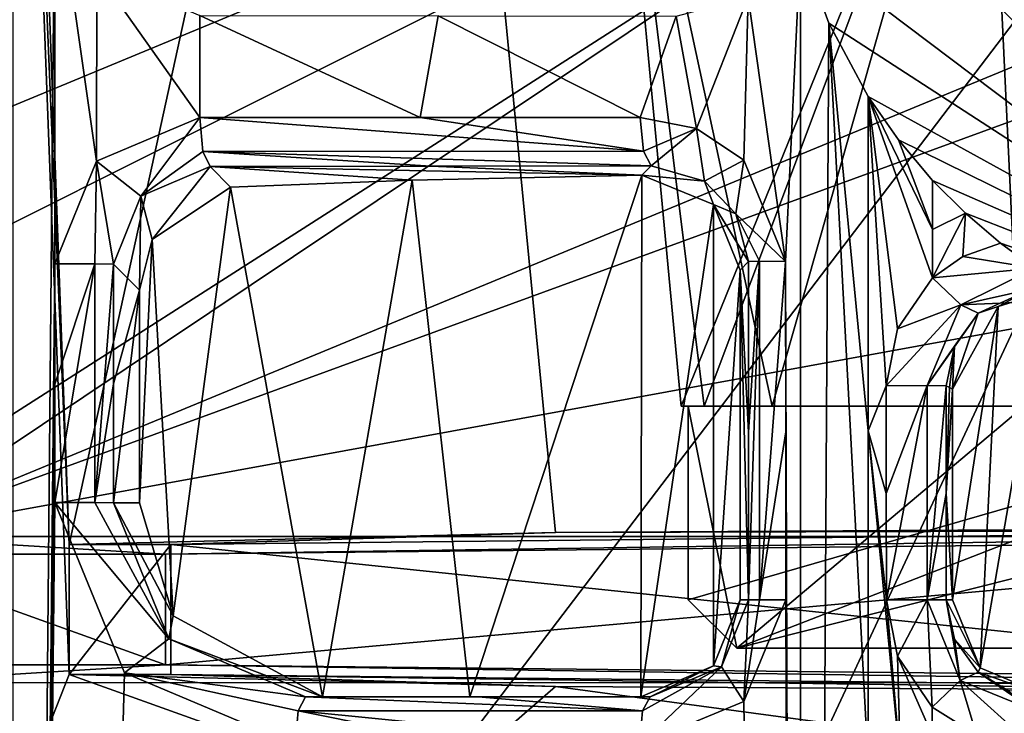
# Model space of a CAD drawing. Extents: x -65 to 446, y -88 to 1318.
# Tile 98 of 229: x 36 to 46, y -34 to -27. Entities that reach past the tile are written whole.
import ezdxf

# ---------------------------------------------------------------- set-up
doc = ezdxf.new("R2010")
doc.units = 0
doc.header["$LTSCALE"] = 65.185185
for name, color, linetype in [('1012', 7, 'CONTINUOUS'), ('1043', 7, 'CONTINUOUS'), ('1054', 7, 'CONTINUOUS'), ('1072', 7, 'CONTINUOUS'), ('1074', 7, 'CONTINUOUS'), ('1085', 7, 'CONTINUOUS'), ('1087', 7, 'CONTINUOUS'), ('1093', 7, 'CONTINUOUS'), ('1094', 7, 'CONTINUOUS'), ('1107', 7, 'CONTINUOUS'), ('1116', 7, 'CONTINUOUS'), ('1127', 7, 'CONTINUOUS'), ('1135', 7, 'CONTINUOUS'), ('1151', 7, 'CONTINUOUS'), ('1156', 7, 'CONTINUOUS'), ('1157', 7, 'CONTINUOUS'), ('1166', 7, 'CONTINUOUS'), ('1173', 7, 'CONTINUOUS'), ('1194', 7, 'CONTINUOUS'), ('1196', 7, 'CONTINUOUS'), ('1200', 7, 'CONTINUOUS'), ('1221', 7, 'CONTINUOUS'), ('1284', 7, 'CONTINUOUS'), ('1297', 7, 'CONTINUOUS'), ('1311', 7, 'CONTINUOUS'), ('1340', 7, 'CONTINUOUS'), ('1392', 7, 'CONTINUOUS'), ('1495', 7, 'CONTINUOUS'), ('1504', 7, 'CONTINUOUS'), ('1505', 7, 'CONTINUOUS'), ('1516', 7, 'CONTINUOUS'), ('1561', 7, 'CONTINUOUS'), ('1562', 7, 'CONTINUOUS'), ('1563', 7, 'CONTINUOUS'), ('1564', 7, 'CONTINUOUS'), ('1567', 7, 'CONTINUOUS'), ('771', 7, 'CONTINUOUS'), ('783', 7, 'CONTINUOUS'), ('792', 7, 'CONTINUOUS'), ('807', 7, 'CONTINUOUS'), ('839', 7, 'CONTINUOUS'), ('842', 7, 'CONTINUOUS'), ('843', 7, 'CONTINUOUS'), ('869', 7, 'CONTINUOUS'), ('888', 7, 'CONTINUOUS'), ('894', 7, 'CONTINUOUS'), ('903', 7, 'CONTINUOUS'), ('922', 7, 'CONTINUOUS'), ('939', 7, 'CONTINUOUS'), ('942', 7, 'CONTINUOUS'), ('972', 7, 'CONTINUOUS'), ('976', 7, 'CONTINUOUS'), ('982', 7, 'CONTINUOUS')]:
    doc.layers.add(name, color=color, linetype=linetype)

msp = doc.modelspace()

# ---------------------------------------------------------------- linework, layer by layer
at = {"layer": '1012', "color": 7, "linetype": 'CONTINUOUS'}
for points in [[(43.696, -31.269, -14.54), (43.607, -29.597, -12.004), (43.695, -29.509, -14.537), (43.696, -31.269, -14.54)], [(43.696, -33, -14.544), (43.607, -33, -12.004), (43.607, -29.597, -12.004), (43.696, -33, -14.544)], [(43.696, -33, -14.544), (43.607, -29.597, -12.004), (43.696, -31.269, -14.54), (43.696, -33, -14.544)]]:
    msp.add_3dface(points, dxfattribs=at)
at = {"layer": '1043', "color": 7, "linetype": 'CONTINUOUS'}
for points in [[(45.233, -33.581, -15.291), (45.117, -33, -15.264), (45.537, -33, -15.177), (45.233, -33.581, -15.291)], [(45.59, -34.106, -15.38), (45.233, -33.581, -15.291), (45.537, -33, -15.177), (45.59, -34.106, -15.38)], [(45.59, -34.106, -15.38), (45.537, -33, -15.177), (45.878, -33.831, -15.283), (45.59, -34.106, -15.38)], [(45.537, -33, -15.177), (45.735, -33, -14.795), (45.878, -33.831, -15.283), (45.537, -33, -15.177)], [(45.735, -33, -14.795), (45.82, -33.406, -14.826), (45.878, -33.831, -15.283), (45.735, -33, -14.795)], [(45.82, -33.406, -14.826), (46.065, -33.746, -14.912), (45.878, -33.831, -15.283), (45.82, -33.406, -14.826)]]:
    msp.add_3dface(points, dxfattribs=at)
at = {"layer": '1054', "color": 7, "linetype": 'CONTINUOUS'}
for points in [[(37.258, -33.754, -13.465), (36.54, -31.995, -13.294), (37.715, -33.404, -12.988), (37.258, -33.754, -13.465)], [(37.715, -33.404, -12.988), (36.54, -31.995, -13.294), (36.954, -31.997, -13.198), (37.715, -33.404, -12.988)], [(37.145, -32, -12.823), (37.715, -33.404, -12.988), (36.954, -31.997, -13.198), (37.145, -32, -12.823)], [(39.127, -34, -13.366), (37.258, -33.754, -13.465), (37.715, -33.404, -12.988), (39.127, -34, -13.366)], [(39.019, -34.496, -13.855), (37.258, -33.754, -13.465), (39.051, -34.145, -13.71), (39.019, -34.496, -13.855)], [(37.258, -33.754, -13.465), (39.127, -34, -13.366), (39.051, -34.145, -13.71), (37.258, -33.754, -13.465)]]:
    msp.add_3dface(points, dxfattribs=at)
at = {"layer": '1072', "color": 7, "linetype": 'CONTINUOUS'}
for points in [[(45.735, -31.903, -14.794), (45.735, -30.792, -14.794), (45.768, -30.809, -13.858), (45.735, -31.903, -14.794)], [(45.735, -31.903, -14.794), (45.768, -30.809, -13.858), (45.8, -30.825, -12.935), (45.735, -31.903, -14.794)], [(45.735, -31.903, -14.794), (45.8, -30.825, -12.935), (45.8, -33, -12.935), (45.735, -31.903, -14.794)], [(45.735, -33, -14.795), (45.735, -31.903, -14.794), (45.8, -33, -12.935), (45.735, -33, -14.795)]]:
    msp.add_3dface(points, dxfattribs=at)
at = {"layer": '1074', "color": 7, "linetype": 'CONTINUOUS'}
for points in [[(46.065, -33.746, -14.912), (46.648, -34.146, -15.495), (45.878, -33.831, -15.283), (46.065, -33.746, -14.912)], [(46.065, -33.746, -14.912), (46.371, -33.934, -15.031), (46.648, -34.146, -15.495), (46.065, -33.746, -14.912)], [(46.045, -34.392, -15.504), (45.59, -34.106, -15.38), (45.878, -33.831, -15.283), (46.045, -34.392, -15.504)], [(46.617, -34.5, -15.638), (46.045, -34.392, -15.504), (45.878, -33.831, -15.283), (46.617, -34.5, -15.638)], [(46.648, -34.146, -15.495), (46.617, -34.5, -15.638), (45.878, -33.831, -15.283), (46.648, -34.146, -15.495)]]:
    msp.add_3dface(points, dxfattribs=at)
at = {"layer": '1085', "color": 7, "linetype": 'CONTINUOUS'}
for points in [[(36.1, -16.5), (36.108, -18.533, 0.485), (36.688, -32.43, 4), (36.1, -16.5)], [(40.171, -16.5, 9.829), (36.1, -16.5), (36.688, -32.43, 4), (40.171, -16.5, 9.829)], [(41.704, -32.305, 11.153), (40.171, -16.5, 9.829), (36.688, -32.43, 4), (41.704, -32.305, 11.153)], [(50, -16.5, 13.9), (40.171, -16.5, 9.829), (50, -32.257, 13.9), (50, -16.5, 13.9)], [(50, -32.257, 13.9), (40.171, -16.5, 9.829), (41.704, -32.305, 11.153), (50, -32.257, 13.9)], [(36.108, -18.533, 0.485), (36.108, -35.247, 0.485), (36.688, -33.77, 4), (36.108, -18.533, 0.485)], [(36.688, -32.43, 4), (36.108, -18.533, 0.485), (36.688, -33.77, 4), (36.688, -32.43, 4)], [(36.108, -35.247, 0.485), (40.343, -35.081, 9.998), (36.688, -33.77, 4), (36.108, -35.247, 0.485)], [(36.688, -33.77, 4), (40.343, -35.081, 9.998), (41.705, -33.895, 11.153), (36.688, -33.77, 4)], [(40.343, -35.081, 9.998), (50, -35.013, 13.9), (41.705, -33.895, 11.153), (40.343, -35.081, 9.998)], [(41.705, -33.895, 11.153), (50, -35.013, 13.9), (50, -33.943, 13.9), (41.705, -33.895, 11.153)]]:
    msp.add_3dface(points, dxfattribs=at)
at = {"layer": '1087', "color": 7, "linetype": 'CONTINUOUS'}
for points in [[(43.334, -33.681, -11.854), (43.607, -33, -12.004), (43.416, -33.69, -14.441), (43.334, -33.681, -11.854)], [(43.416, -33.69, -14.441), (43.607, -33, -12.004), (43.696, -33, -14.544), (43.416, -33.69, -14.441)], [(42.682, -34, -14.172), (42.585, -34, -11.401), (43.334, -33.681, -11.854), (42.682, -34, -14.172)], [(42.682, -34, -14.172), (43.334, -33.681, -11.854), (43.416, -33.69, -14.441), (42.682, -34, -14.172)]]:
    msp.add_3dface(points, dxfattribs=at)
at = {"layer": '1093', "color": 7, "linetype": 'CONTINUOUS'}
for points in [[(44.23, -26.246, -15.037), (44, -24.6, -17), (50, -30.6, -17), (44.23, -26.246, -15.037)], [(44.523, -27.05, -15.111), (44.23, -26.246, -15.037), (50, -30.6, -17), (44.523, -27.05, -15.111)], [(44.929, -27.807, -15.213), (44.523, -27.05, -15.111), (50, -30.6, -17), (44.929, -27.807, -15.213)], [(44.929, -27.807, -15.213), (50, -30.6, -17), (45.241, -28.254, -15.291), (44.929, -27.807, -15.213)], [(45.241, -28.254, -15.291), (50, -30.6, -17), (45.594, -28.673, -15.381), (45.241, -28.254, -15.291)], [(45.594, -28.673, -15.381), (50, -30.6, -17), (45.932, -29.01, -15.474), (45.594, -28.673, -15.381)], [(45.932, -29.01, -15.474), (50, -30.6, -17), (46.295, -29.32, -15.565), (45.932, -29.01, -15.474)], [(46.295, -29.32, -15.565), (50, -30.6, -17), (46.647, -29.576, -15.549), (46.295, -29.32, -15.565)]]:
    msp.add_3dface(points, dxfattribs=at)
at = {"layer": '1094', "color": 7, "linetype": 'CONTINUOUS'}
for points in [[(37.146, -29.537, -12.798), (37.413, -29.806, -5.15), (37.145, -30.772, -12.81), (37.146, -29.537, -12.798)], [(37.145, -32, -12.823), (37.413, -29.806, -5.15), (37.413, -32, -5.15), (37.145, -32, -12.823)], [(37.413, -29.806, -5.15), (37.145, -32, -12.823), (37.145, -30.772, -12.81), (37.413, -29.806, -5.15)]]:
    msp.add_3dface(points, dxfattribs=at)
at = {"layer": '1107', "color": 7, "linetype": 'CONTINUOUS'}
for points in [[(36.54, -29.532, -13.27), (36.953, -29.532, -13.175), (36.54, -30.774, -13.282), (36.54, -29.532, -13.27)], [(36.54, -31.995, -13.294), (36.54, -30.774, -13.282), (36.953, -29.532, -13.175), (36.54, -31.995, -13.294)], [(36.54, -31.995, -13.294), (36.953, -29.532, -13.175), (36.954, -31.997, -13.198), (36.54, -31.995, -13.294)], [(36.953, -29.532, -13.175), (37.146, -29.537, -12.798), (36.954, -31.997, -13.198), (36.953, -29.532, -13.175)], [(37.146, -29.537, -12.798), (37.145, -30.772, -12.81), (36.954, -31.997, -13.198), (37.146, -29.537, -12.798)], [(37.145, -32, -12.823), (36.954, -31.997, -13.198), (37.145, -30.772, -12.81), (37.145, -32, -12.823)]]:
    msp.add_3dface(points, dxfattribs=at)
at = {"layer": '1116', "color": 7, "linetype": 'CONTINUOUS'}
for points in [[(45.735, -33, -14.795), (45.8, -33, -12.935), (46.084, -33.702, -13.024), (45.735, -33, -14.795)], [(45.735, -33, -14.795), (46.084, -33.702, -13.024), (45.82, -33.406, -14.826), (45.735, -33, -14.795)], [(45.82, -33.406, -14.826), (46.084, -33.702, -13.024), (46.065, -33.746, -14.912), (45.82, -33.406, -14.826)], [(46.084, -33.702, -13.024), (46.791, -34, -13.216), (46.065, -33.746, -14.912), (46.084, -33.702, -13.024)], [(46.065, -33.746, -14.912), (46.791, -34, -13.216), (46.371, -33.934, -15.031), (46.065, -33.746, -14.912)]]:
    msp.add_3dface(points, dxfattribs=at)
at = {"layer": '1127', "color": 7, "linetype": 'CONTINUOUS'}
for points in [[(39.127, -34, -13.366), (42.602, -34.146, -14.516), (39.051, -34.145, -13.71), (39.127, -34, -13.366)], [(39.127, -34, -13.366), (40.906, -34, -13.764), (42.602, -34.146, -14.516), (39.127, -34, -13.366)], [(40.906, -34, -13.764), (42.682, -34, -14.172), (42.602, -34.146, -14.516), (40.906, -34, -13.764)], [(40.796, -34.497, -14.252), (39.019, -34.496, -13.855), (39.051, -34.145, -13.71), (40.796, -34.497, -14.252)], [(42.569, -34.498, -14.66), (40.796, -34.497, -14.252), (39.051, -34.145, -13.71), (42.569, -34.498, -14.66)], [(42.602, -34.146, -14.516), (42.569, -34.498, -14.66), (39.051, -34.145, -13.71), (42.602, -34.146, -14.516)]]:
    msp.add_3dface(points, dxfattribs=at)
at = {"layer": '1135', "color": 7, "linetype": 'CONTINUOUS'}
for points in [[(46.295, -29.32, -15.565), (46.647, -29.576, -15.549), (45.906, -29.457, -15.467), (46.295, -29.32, -15.565)], [(46.647, -29.576, -15.549), (45.594, -29.678, -15.381), (45.906, -29.457, -15.467), (46.647, -29.576, -15.549)], [(45.594, -29.678, -15.381), (46.647, -29.576, -15.549), (45.885, -29.956, -15.281), (45.594, -29.678, -15.381)], [(46.647, -29.576, -15.549), (47.187, -29.9, -15.284), (45.885, -29.956, -15.281), (46.647, -29.576, -15.549)], [(45.885, -29.956, -15.281), (47.187, -29.9, -15.284), (46.605, -29.793, -15.119), (45.885, -29.956, -15.281)], [(46.065, -30.043, -14.918), (45.885, -29.956, -15.281), (46.605, -29.793, -15.119), (46.065, -30.043, -14.918)]]:
    msp.add_3dface(points, dxfattribs=at)
at = {"layer": '1151', "color": 7, "linetype": 'CONTINUOUS'}
msp.add_3dface([(50, -29.6, -18), (45, -24.6, -18), (48.55, -25.977, -18), (50, -29.6, -18)], dxfattribs=at)
at = {"layer": '1156', "color": 7, "linetype": 'CONTINUOUS'}
for points in [[(50, -30.307, -17.707), (44.293, -24.6, -17.707), (50, -29.6, -18), (50, -30.307, -17.707)], [(44.293, -24.6, -17.707), (44.617, -24.6, -17.924), (50, -29.6, -18), (44.293, -24.6, -17.707)], [(44.617, -24.6, -17.924), (45, -24.6, -18), (50, -29.6, -18), (44.617, -24.6, -17.924)]]:
    msp.add_3dface(points, dxfattribs=at)
at = {"layer": '1157', "color": 7, "linetype": 'CONTINUOUS'}
for points in [[(50, -30.6, -17), (44, -24.6, -17), (50, -30.307, -17.707), (50, -30.6, -17)], [(50, -30.307, -17.707), (44, -24.6, -17), (44.076, -24.6, -17.383), (50, -30.307, -17.707)], [(44.293, -24.6, -17.707), (50, -30.307, -17.707), (44.076, -24.6, -17.383), (44.293, -24.6, -17.707)]]:
    msp.add_3dface(points, dxfattribs=at)
at = {"layer": '1166', "color": 7, "linetype": 'CONTINUOUS'}
for points in [[(36.688, -33.77, 4), (41.705, -33.895, 11.153), (37.736, -33.77, 4), (36.688, -33.77, 4)], [(41.705, -33.895, 11.153), (50, -33.943, 13.9), (37.736, -33.77, 4), (41.705, -33.895, 11.153)], [(37.736, -33.77, 4), (50, -33.943, 13.9), (52.026, -33.922, 12.74), (37.736, -33.77, 4)]]:
    msp.add_3dface(points, dxfattribs=at)
at = {"layer": '1173', "color": 7, "linetype": 'CONTINUOUS'}
for points in [[(45.23, -30.205, -15.288), (45.594, -29.678, -15.381), (45.885, -29.956, -15.281), (45.23, -30.205, -15.288)], [(45.116, -30.791, -15.262), (45.23, -30.205, -15.288), (45.885, -29.956, -15.281), (45.116, -30.791, -15.262)], [(45.536, -30.789, -15.176), (45.116, -30.791, -15.262), (45.885, -29.956, -15.281), (45.536, -30.789, -15.176)], [(46.065, -30.043, -14.918), (45.536, -30.789, -15.176), (45.885, -29.956, -15.281), (46.065, -30.043, -14.918)], [(45.536, -30.789, -15.176), (46.065, -30.043, -14.918), (45.821, -30.383, -14.824), (45.536, -30.789, -15.176)], [(45.735, -30.792, -14.794), (45.536, -30.789, -15.176), (45.821, -30.383, -14.824), (45.735, -30.792, -14.794)]]:
    msp.add_3dface(points, dxfattribs=at)
at = {"layer": '1194', "color": 7, "linetype": 'CONTINUOUS'}
for points in [[(46.27, -29.972, -13.078), (46.755, -29.822, -13.207), (46.084, -33.702, -13.024), (46.27, -29.972, -13.078)], [(46.755, -29.822, -13.207), (46.791, -34, -13.216), (46.084, -33.702, -13.024), (46.755, -29.822, -13.207)], [(45.8, -30.825, -12.935), (46.27, -29.972, -13.078), (45.8, -33, -12.935), (45.8, -30.825, -12.935)], [(45.8, -33, -12.935), (46.27, -29.972, -13.078), (46.084, -33.702, -13.024), (45.8, -33, -12.935)]]:
    msp.add_3dface(points, dxfattribs=at)
at = {"layer": '1196', "color": 7, "linetype": 'CONTINUOUS'}
for points in [[(37.427, -28.835, -12.902), (38.141, -28.527, -13.115), (37.544, -29.282, -5.459), (37.427, -28.835, -12.902)], [(37.544, -29.282, -5.459), (38.141, -28.527, -13.115), (38.353, -28.741, -7.023), (37.544, -29.282, -5.459)], [(37.146, -29.537, -12.798), (37.427, -28.835, -12.902), (37.413, -29.806, -5.15), (37.146, -29.537, -12.798)], [(37.413, -29.806, -5.15), (37.427, -28.835, -12.902), (37.544, -29.282, -5.459), (37.413, -29.806, -5.15)]]:
    msp.add_3dface(points, dxfattribs=at)
at = {"layer": '1200', "color": 7, "linetype": 'CONTINUOUS'}
for points in [[(37.736, -32.43, 4), (52.026, -33.922, 12.74), (52.027, -32.278, 12.74), (37.736, -32.43, 4)], [(37.736, -33.77, 4), (52.026, -33.922, 12.74), (37.736, -32.43, 4), (37.736, -33.77, 4)]]:
    msp.add_3dface(points, dxfattribs=at)
at = {"layer": '1221', "color": 7, "linetype": 'CONTINUOUS'}
for points in [[(36.97, -28.474, -13.353), (38.035, -28.022, -13.585), (37.427, -28.835, -12.902), (36.97, -28.474, -13.353)], [(38.035, -28.022, -13.585), (38.066, -28.372, -13.45), (37.427, -28.835, -12.902), (38.035, -28.022, -13.585)], [(38.066, -28.372, -13.45), (38.141, -28.527, -13.115), (37.427, -28.835, -12.902), (38.066, -28.372, -13.45)], [(36.54, -29.532, -13.27), (36.97, -28.474, -13.353), (36.953, -29.532, -13.175), (36.54, -29.532, -13.27)], [(36.953, -29.532, -13.175), (36.97, -28.474, -13.353), (37.146, -29.537, -12.798), (36.953, -29.532, -13.175)], [(37.146, -29.537, -12.798), (36.97, -28.474, -13.353), (37.427, -28.835, -12.902), (37.146, -29.537, -12.798)]]:
    msp.add_3dface(points, dxfattribs=at)
at = {"layer": '1284', "color": 7, "linetype": 'CONTINUOUS'}
for points in [[(34.5, -33.67, 4), (37.683, -33.67, 4), (34.688, -33.858, 14.755), (34.5, -33.67, 4)], [(34.688, -33.858, 14.755), (37.683, -33.67, 4), (50.301, -33.858, 14.755), (34.688, -33.858, 14.755)], [(50.301, -33.858, 14.755), (37.683, -33.67, 4), (52.026, -33.823, 12.79), (50.301, -33.858, 14.755)]]:
    msp.add_3dface(points, dxfattribs=at)
at = {"layer": '1297', "color": 7, "linetype": 'CONTINUOUS'}
for points in [[(34.685, -32.345, 14.596), (34.67, -23.966, 13.716), (47.193, -23.966, 13.716), (34.685, -32.345, 14.596)], [(49.094, -26.392, 13.971), (34.685, -32.345, 14.596), (47.193, -23.966, 13.716), (49.094, -26.392, 13.971)], [(50.251, -26.65, 13.998), (34.685, -32.345, 14.596), (49.094, -26.392, 13.971), (50.251, -26.65, 13.998)], [(50.273, -29.498, 14.297), (34.685, -32.345, 14.596), (50.251, -26.65, 13.998), (50.273, -29.498, 14.297)], [(50.292, -32.345, 14.596), (34.685, -32.345, 14.596), (50.273, -29.498, 14.297), (50.292, -32.345, 14.596)]]:
    msp.add_3dface(points, dxfattribs=at)
at = {"layer": '1311', "color": 7, "linetype": 'CONTINUOUS'}
for points in [[(34.5, -32.53, 4), (37.683, -32.53, 4), (37.683, -33.67, 4), (34.5, -32.53, 4)], [(34.5, -33.67, 4), (34.5, -32.53, 4), (37.683, -33.67, 4), (34.5, -33.67, 4)]]:
    msp.add_3dface(points, dxfattribs=at)
at = {"layer": '1340', "color": 7, "linetype": 'CONTINUOUS'}
for points in [[(50.233, -22.041, 16.53), (-55.817, -22.041, 16.53), (20.277, -34.466, 17.836), (50.233, -22.041, 16.53)], [(23.326, -35.503, 17.945), (50.233, -22.041, 16.53), (20.277, -34.466, 17.836), (23.326, -35.503, 17.945)], [(25.095, -38.129, 18.221), (50.233, -22.041, 16.53), (23.326, -35.503, 17.945), (25.095, -38.129, 18.221)], [(28.216, -50.966, 19.57), (50.233, -22.041, 16.53), (25.095, -38.129, 18.221), (28.216, -50.966, 19.57)], [(30.56, -64.262, 20.967), (50.233, -22.041, 16.53), (28.216, -50.966, 19.57), (30.56, -64.262, 20.967)], [(50.657, -81.93, 22.824), (50.233, -22.041, 16.53), (30.56, -64.262, 20.967), (50.657, -81.93, 22.824)]]:
    msp.add_3dface(points, dxfattribs=at)
at = {"layer": '1392', "color": 7, "linetype": 'CONTINUOUS'}
for points in [[(37.683, -32.53, 4), (52.026, -32.377, 12.791), (37.683, -33.67, 4), (37.683, -32.53, 4)], [(37.683, -33.67, 4), (52.026, -32.377, 12.791), (52.026, -33.823, 12.79), (37.683, -33.67, 4)]]:
    msp.add_3dface(points, dxfattribs=at)
at = {"layer": '1495', "color": 7, "linetype": 'CONTINUOUS'}
for points in [[(34.5, -32.53, 4), (34.685, -32.345, 14.596), (37.683, -32.53, 4), (34.5, -32.53, 4)], [(34.685, -32.345, 14.596), (50.292, -32.345, 14.596), (37.683, -32.53, 4), (34.685, -32.345, 14.596)], [(37.683, -32.53, 4), (50.292, -32.345, 14.596), (52.026, -32.377, 12.791), (37.683, -32.53, 4)]]:
    msp.add_3dface(points, dxfattribs=at)
at = {"layer": '1504', "linetype": 'CONTINUOUS'}
for points in [[(43, -31), (43.239, -31, -1.812), (43.073, -31, -0.5), (43, -31)], [(43.239, -31, 1.812), (43, -31), (43.073, -31, 0.5), (43.239, -31, 1.812)], [(43.073, -31, 0.5), (43, -31), (43.073, -31, -0.5), (43.073, -31, 0.5)], [(43.073, -31, -0.5), (43.239, -31, -1.812), (50, -31, -0.5), (43.073, -31, -0.5)], [(56.761, -31, 1.812), (43.239, -31, 1.812), (43.073, -31, 0.5), (56.761, -31, 1.812)], [(46.537, -31, 0.5), (56.761, -31, 1.812), (43.073, -31, 0.5), (46.537, -31, 0.5)], [(43.938, -31, -3.5), (56.761, -31, -1.812), (43.239, -31, -1.812), (43.938, -31, -3.5)], [(43.239, -31, -1.812), (56.761, -31, -1.812), (56.927, -31, -0.5), (43.239, -31, -1.812)], [(50, -31, -0.5), (43.239, -31, -1.812), (53.463, -31, -0.5), (50, -31, -0.5)], [(53.463, -31, -0.5), (43.239, -31, -1.812), (56.927, -31, -0.5), (53.463, -31, -0.5)], [(43.938, -31, 3.5), (43.239, -31, 1.812), (56.062, -31, 3.5), (43.938, -31, 3.5)], [(56.062, -31, 3.5), (43.239, -31, 1.812), (56.761, -31, 1.812), (56.062, -31, 3.5)], [(56.062, -31, -3.5), (56.761, -31, -1.812), (43.938, -31, -3.5), (56.062, -31, -3.5)], [(56.062, -31, -3.5), (43.938, -31, -3.5), (46.85, -31, -3.7), (56.062, -31, -3.5)], [(43.938, -31, -3.5), (46.5, -31, -6.062), (46.85, -31, -3.7), (43.938, -31, -3.5)], [(46.5, -31, 6.062), (43.938, -31, 3.5), (46.85, -31, 4.5), (46.5, -31, 6.062)], [(43.938, -31, 3.5), (56.062, -31, 3.5), (53.15, -31, 3.7), (43.938, -31, 3.5)], [(43.938, -31, 3.5), (53.15, -31, 3.7), (46.85, -31, 3.7), (43.938, -31, 3.5)], [(46.85, -31, 4.5), (43.938, -31, 3.5), (46.85, -31, 3.7), (46.85, -31, 4.5)]]:
    msp.add_3dface(points, dxfattribs=at)
at = {"layer": '1505', "linetype": 'CONTINUOUS'}
for points in [[(43, -31), (42.275, -23.272), (46.137, -23.272, -6.689), (43, -31)], [(43.239, -31, -1.812), (43, -31), (46.137, -23.272, -6.689), (43.239, -31, -1.812)], [(43.938, -31, -3.5), (43.239, -31, -1.812), (46.137, -23.272, -6.689), (43.938, -31, -3.5)], [(46.5, -31, -6.062), (43.938, -31, -3.5), (46.137, -23.272, -6.689), (46.5, -31, -6.062)], [(53.863, -23.272, -6.689), (46.5, -31, -6.062), (46.137, -23.272, -6.689), (53.863, -23.272, -6.689)]]:
    msp.add_3dface(points, dxfattribs=at)
at = {"layer": '1516', "linetype": 'CONTINUOUS'}
for points in [[(43, -31), (43.239, -31, 1.812), (42.275, -23.272), (43, -31)], [(43.239, -31, 1.812), (43.938, -31, 3.5), (42.275, -23.272), (43.239, -31, 1.812)], [(42.275, -23.272), (43.938, -31, 3.5), (46.137, -23.272, 6.689), (42.275, -23.272)], [(43.938, -31, 3.5), (46.5, -31, 6.062), (46.137, -23.272, 6.689), (43.938, -31, 3.5)], [(46.5, -31, 6.062), (53.5, -31, 6.062), (46.137, -23.272, 6.689), (46.5, -31, 6.062)], [(46.137, -23.272, 6.689), (53.5, -31, 6.062), (53.863, -23.272, 6.689), (46.137, -23.272, 6.689)]]:
    msp.add_3dface(points, dxfattribs=at)
at = {"layer": '1561', "linetype": 'CONTINUOUS'}
for points in [[(43.573, -33.5, -0.5), (56.427, -33.5, -0.5), (43.573, -33.5, 0.5), (43.573, -33.5, -0.5)], [(43.573, -33.5, 0.5), (56.427, -33.5, -0.5), (56.427, -33.5, 0.5), (43.573, -33.5, 0.5)]]:
    msp.add_3dface(points, dxfattribs=at)
at = {"layer": '1562', "linetype": 'CONTINUOUS'}
for points in [[(46.537, -31, 0.5), (43.073, -31, 0.5), (43.573, -33.5, 0.5), (46.537, -31, 0.5)], [(43.573, -33.5, 0.5), (43.073, -31, 0.5), (43.073, -33, 0.5), (43.573, -33.5, 0.5)], [(46.537, -31, 0.5), (43.573, -33.5, 0.5), (56.427, -33.5, 0.5), (46.537, -31, 0.5)]]:
    msp.add_3dface(points, dxfattribs=at)
at = {"layer": '1563', "linetype": 'CONTINUOUS'}
for points in [[(43.073, -31, 0.5), (43.073, -31, -0.5), (43.073, -33, -0.5), (43.073, -31, 0.5)], [(43.073, -33, 0.5), (43.073, -31, 0.5), (43.073, -33, -0.5), (43.073, -33, 0.5)]]:
    msp.add_3dface(points, dxfattribs=at)
at = {"layer": '1564', "linetype": 'CONTINUOUS'}
for points in [[(43.073, -31, -0.5), (50, -31, -0.5), (43.073, -33, -0.5), (43.073, -31, -0.5)], [(50, -31, -0.5), (43.573, -33.5, -0.5), (43.073, -33, -0.5), (50, -31, -0.5)], [(50, -31, -0.5), (53.463, -31, -0.5), (43.573, -33.5, -0.5), (50, -31, -0.5)], [(53.463, -31, -0.5), (56.427, -33.5, -0.5), (43.573, -33.5, -0.5), (53.463, -31, -0.5)]]:
    msp.add_3dface(points, dxfattribs=at)
at = {"layer": '1567', "linetype": 'CONTINUOUS'}
for points in [[(43.573, -33.5, -0.5), (43.573, -33.5, 0.5), (43.073, -33, -0.5), (43.573, -33.5, -0.5)], [(43.573, -33.5, 0.5), (43.073, -33, 0.5), (43.073, -33, -0.5), (43.573, -33.5, 0.5)]]:
    msp.add_3dface(points, dxfattribs=at)
at = {"layer": '771', "color": 7, "linetype": 'CONTINUOUS'}
for points in [[(45.594, -28.673, -15.381), (45.932, -29.01, -15.474), (45.594, -29.177, -15.381), (45.594, -28.673, -15.381)], [(45.932, -29.01, -15.474), (45.594, -29.678, -15.381), (45.594, -29.177, -15.381), (45.932, -29.01, -15.474)], [(45.594, -29.678, -15.381), (45.932, -29.01, -15.474), (45.906, -29.457, -15.467), (45.594, -29.678, -15.381)], [(45.932, -29.01, -15.474), (46.295, -29.32, -15.565), (45.906, -29.457, -15.467), (45.932, -29.01, -15.474)]]:
    msp.add_3dface(points, dxfattribs=at)
at = {"layer": '783', "color": 7, "linetype": 'CONTINUOUS'}
for points in [[(46.065, -30.043, -14.918), (46.605, -29.793, -15.119), (46.27, -29.972, -13.078), (46.065, -30.043, -14.918)], [(46.27, -29.972, -13.078), (46.605, -29.793, -15.119), (46.755, -29.822, -13.207), (46.27, -29.972, -13.078)], [(45.8, -30.825, -12.935), (46.065, -30.043, -14.918), (46.27, -29.972, -13.078), (45.8, -30.825, -12.935)], [(45.821, -30.383, -14.824), (46.065, -30.043, -14.918), (45.8, -30.825, -12.935), (45.821, -30.383, -14.824)], [(45.735, -30.792, -14.794), (45.821, -30.383, -14.824), (45.768, -30.809, -13.858), (45.735, -30.792, -14.794)], [(45.8, -30.825, -12.935), (45.768, -30.809, -13.858), (45.821, -30.383, -14.824), (45.8, -30.825, -12.935)]]:
    msp.add_3dface(points, dxfattribs=at)
at = {"layer": '792', "color": 7, "linetype": 'CONTINUOUS'}
for points in [[(43.696, -31.269, -14.54), (43.695, -29.509, -14.537), (43.807, -29.506, -14.835), (43.696, -31.269, -14.54)], [(43.696, -33, -14.544), (43.696, -31.269, -14.54), (43.807, -29.506, -14.835), (43.696, -33, -14.544)], [(43.696, -33, -14.544), (43.807, -29.506, -14.835), (43.808, -32.999, -14.843), (43.696, -33, -14.544)], [(43.807, -29.506, -14.835), (44.077, -29.508, -15.005), (43.808, -32.999, -14.843), (43.807, -29.506, -14.835)], [(44.077, -29.508, -15.005), (44.078, -31.265, -15.009), (43.808, -32.999, -14.843), (44.077, -29.508, -15.005)], [(44.078, -31.265, -15.009), (44.079, -32.999, -15.013), (43.808, -32.999, -14.843), (44.078, -31.265, -15.009)]]:
    msp.add_3dface(points, dxfattribs=at)
at = {"layer": '807', "color": 7, "linetype": 'CONTINUOUS'}
for points in [[(45.116, -31.904, -15.263), (45.116, -30.791, -15.262), (45.536, -30.789, -15.176), (45.116, -31.904, -15.263)], [(45.117, -33, -15.264), (45.116, -31.904, -15.263), (45.536, -30.789, -15.176), (45.117, -33, -15.264)], [(45.117, -33, -15.264), (45.536, -30.789, -15.176), (45.537, -33, -15.177), (45.117, -33, -15.264)], [(45.536, -30.789, -15.176), (45.735, -30.792, -14.794), (45.537, -33, -15.177), (45.536, -30.789, -15.176)], [(45.537, -33, -15.177), (45.735, -30.792, -14.794), (45.735, -31.903, -14.794), (45.537, -33, -15.177)], [(45.735, -33, -14.795), (45.537, -33, -15.177), (45.735, -31.903, -14.794), (45.735, -33, -14.795)]]:
    msp.add_3dface(points, dxfattribs=at)
at = {"layer": '839', "color": 7, "linetype": 'CONTINUOUS'}
for points in [[(38.035, -28.022, -13.585), (40.308, -28.022, -14.103), (42.61, -28.369, -14.503), (38.035, -28.022, -13.585)], [(38.066, -28.372, -13.45), (38.035, -28.022, -13.585), (42.61, -28.369, -14.503), (38.066, -28.372, -13.45)], [(40.308, -28.022, -14.103), (42.577, -28.022, -14.638), (42.61, -28.369, -14.503), (40.308, -28.022, -14.103)], [(42.691, -28.522, -14.17), (38.066, -28.372, -13.45), (42.61, -28.369, -14.503), (42.691, -28.522, -14.17)], [(38.141, -28.527, -13.115), (38.066, -28.372, -13.45), (40.418, -28.525, -13.633), (38.141, -28.527, -13.115)], [(40.418, -28.525, -13.633), (38.066, -28.372, -13.45), (42.691, -28.522, -14.17), (40.418, -28.525, -13.633)]]:
    msp.add_3dface(points, dxfattribs=at)
at = {"layer": '842', "color": 7, "linetype": 'CONTINUOUS'}
for points in [[(44.929, -31.255, -15.216), (44.929, -27.807, -15.213), (45.116, -30.791, -15.262), (44.929, -31.255, -15.216)], [(44.929, -27.807, -15.213), (45.241, -28.254, -15.291), (45.594, -29.177, -15.381), (44.929, -27.807, -15.213)], [(45.116, -30.791, -15.262), (44.929, -27.807, -15.213), (45.23, -30.205, -15.288), (45.116, -30.791, -15.262)], [(45.23, -30.205, -15.288), (44.929, -27.807, -15.213), (45.594, -29.678, -15.381), (45.23, -30.205, -15.288)], [(45.594, -29.678, -15.381), (44.929, -27.807, -15.213), (45.594, -29.177, -15.381), (45.594, -29.678, -15.381)], [(45.241, -28.254, -15.291), (45.594, -28.673, -15.381), (45.594, -29.177, -15.381), (45.241, -28.254, -15.291)], [(44.929, -31.255, -15.216), (45.116, -30.791, -15.262), (45.116, -31.904, -15.263), (44.929, -31.255, -15.216)], [(45.263, -34.7, -15.301), (44.929, -34.7, -15.22), (44.929, -31.255, -15.216), (45.263, -34.7, -15.301)], [(45.263, -34.7, -15.301), (44.929, -31.255, -15.216), (45.117, -33, -15.264), (45.263, -34.7, -15.301)], [(45.117, -33, -15.264), (44.929, -31.255, -15.216), (45.116, -31.904, -15.263), (45.117, -33, -15.264)], [(45.233, -33.581, -15.291), (45.263, -34.7, -15.301), (45.117, -33, -15.264), (45.233, -33.581, -15.291)], [(45.593, -34.403, -15.381), (45.263, -34.7, -15.301), (45.233, -33.581, -15.291), (45.593, -34.403, -15.381)], [(45.59, -34.106, -15.38), (45.593, -34.403, -15.381), (45.233, -33.581, -15.291), (45.59, -34.106, -15.38)]]:
    msp.add_3dface(points, dxfattribs=at)
at = {"layer": '843', "color": 7, "linetype": 'CONTINUOUS'}
for points in [[(42.594, -28.618, -11.407), (40.819, -34, -10.033), (40.225, -28.669, -9.455), (42.594, -28.618, -11.407)], [(42.585, -34, -11.401), (40.819, -34, -10.033), (42.594, -28.618, -11.407), (42.585, -34, -11.401)], [(42.585, -34, -11.401), (42.594, -28.618, -11.407), (43.333, -28.92, -11.854), (42.585, -34, -11.401)], [(39.3, -34, -8.395), (38.353, -28.741, -7.023), (40.225, -28.669, -9.455), (39.3, -34, -8.395)], [(40.819, -34, -10.033), (39.3, -34, -8.395), (40.225, -28.669, -9.455), (40.819, -34, -10.033)], [(37.544, -29.282, -5.459), (38.353, -28.741, -7.023), (37.759, -33.164, -5.926), (37.544, -29.282, -5.459)], [(38.353, -28.741, -7.023), (39.3, -34, -8.395), (37.759, -33.164, -5.926), (38.353, -28.741, -7.023)], [(43.334, -33.681, -11.854), (42.585, -34, -11.401), (43.333, -28.92, -11.854), (43.334, -33.681, -11.854)], [(43.607, -29.597, -12.004), (43.334, -33.681, -11.854), (43.333, -28.92, -11.854), (43.607, -29.597, -12.004)], [(37.413, -29.806, -5.15), (37.544, -29.282, -5.459), (37.413, -32, -5.15), (37.413, -29.806, -5.15)], [(37.413, -32, -5.15), (37.544, -29.282, -5.459), (37.759, -33.164, -5.926), (37.413, -32, -5.15)], [(43.607, -33, -12.004), (43.334, -33.681, -11.854), (43.607, -29.597, -12.004), (43.607, -33, -12.004)]]:
    msp.add_3dface(points, dxfattribs=at)
at = {"layer": '869', "color": 7, "linetype": 'CONTINUOUS'}
for points in [[(42.577, -28.022, -14.638), (43.157, -28.136, -14.778), (42.61, -28.369, -14.503), (42.577, -28.022, -14.638)], [(43.157, -28.136, -14.778), (42.691, -28.522, -14.17), (42.61, -28.369, -14.503), (43.157, -28.136, -14.778)], [(42.691, -28.522, -14.17), (43.157, -28.136, -14.778), (43.241, -28.68, -14.375), (42.691, -28.522, -14.17)], [(43.157, -28.136, -14.778), (43.646, -28.464, -14.898), (43.241, -28.68, -14.375), (43.157, -28.136, -14.778)], [(43.646, -28.464, -14.898), (43.563, -29.016, -14.493), (43.241, -28.68, -14.375), (43.646, -28.464, -14.898)], [(43.646, -28.464, -14.898), (44.077, -29.508, -15.005), (43.563, -29.016, -14.493), (43.646, -28.464, -14.898)], [(43.563, -29.016, -14.493), (44.077, -29.508, -15.005), (43.807, -29.506, -14.835), (43.563, -29.016, -14.493)], [(43.695, -29.509, -14.537), (43.563, -29.016, -14.493), (43.807, -29.506, -14.835), (43.695, -29.509, -14.537)]]:
    msp.add_3dface(points, dxfattribs=at)
at = {"layer": '888', "color": 7, "linetype": 'CONTINUOUS'}
for points in [[(37.145, -32, -12.823), (37.413, -32, -5.15), (37.759, -33.164, -5.926), (37.145, -32, -12.823)], [(37.145, -32, -12.823), (37.759, -33.164, -5.926), (37.715, -33.404, -12.988), (37.145, -32, -12.823)], [(37.759, -33.164, -5.926), (39.3, -34, -8.395), (37.715, -33.404, -12.988), (37.759, -33.164, -5.926)], [(39.3, -34, -8.395), (39.127, -34, -13.366), (37.715, -33.404, -12.988), (39.3, -34, -8.395)]]:
    msp.add_3dface(points, dxfattribs=at)
at = {"layer": '894', "color": 7, "linetype": 'CONTINUOUS'}
for points in [[(43.648, -34.048, -14.912), (43.416, -33.69, -14.441), (43.696, -33, -14.544), (43.648, -34.048, -14.912)], [(44.079, -32.999, -15.013), (43.648, -34.048, -14.912), (43.808, -32.999, -14.843), (44.079, -32.999, -15.013)], [(43.648, -34.048, -14.912), (43.696, -33, -14.544), (43.808, -32.999, -14.843), (43.648, -34.048, -14.912)], [(43.648, -34.048, -14.912), (42.569, -34.498, -14.66), (43.416, -33.69, -14.441), (43.648, -34.048, -14.912)], [(43.416, -33.69, -14.441), (42.569, -34.498, -14.66), (42.602, -34.146, -14.516), (43.416, -33.69, -14.441)], [(42.682, -34, -14.172), (43.416, -33.69, -14.441), (42.602, -34.146, -14.516), (42.682, -34, -14.172)]]:
    msp.add_3dface(points, dxfattribs=at)
at = {"layer": '903', "color": 7, "linetype": 'CONTINUOUS'}
for points in [[(38.141, -28.527, -13.115), (40.418, -28.525, -13.633), (42.594, -28.618, -11.407), (38.141, -28.527, -13.115)], [(38.353, -28.741, -7.023), (38.141, -28.527, -13.115), (40.225, -28.669, -9.455), (38.353, -28.741, -7.023)], [(38.141, -28.527, -13.115), (42.594, -28.618, -11.407), (40.225, -28.669, -9.455), (38.141, -28.527, -13.115)], [(40.418, -28.525, -13.633), (42.691, -28.522, -14.17), (42.594, -28.618, -11.407), (40.418, -28.525, -13.633)]]:
    msp.add_3dface(points, dxfattribs=at)
at = {"layer": '922', "color": 7, "linetype": 'CONTINUOUS'}
msp.add_3dface([(45.59, -34.106, -15.38), (46.045, -34.392, -15.504), (45.593, -34.403, -15.381), (45.59, -34.106, -15.38)], dxfattribs=at)
at = {"layer": '939', "color": 7, "linetype": 'CONTINUOUS'}
for points in [[(36.688, -32.43, 4), (36.688, -33.77, 4), (37.736, -32.43, 4), (36.688, -32.43, 4)], [(36.688, -33.77, 4), (37.736, -33.77, 4), (37.736, -32.43, 4), (36.688, -33.77, 4)]]:
    msp.add_3dface(points, dxfattribs=at)
at = {"layer": '942', "color": 7, "linetype": 'CONTINUOUS'}
for points in [[(39.127, -34, -13.366), (39.3, -34, -8.395), (40.819, -34, -10.033), (39.127, -34, -13.366)], [(42.585, -34, -11.401), (39.127, -34, -13.366), (40.819, -34, -10.033), (42.585, -34, -11.401)], [(39.127, -34, -13.366), (42.585, -34, -11.401), (40.906, -34, -13.764), (39.127, -34, -13.366)], [(40.906, -34, -13.764), (42.585, -34, -11.401), (42.682, -34, -14.172), (40.906, -34, -13.764)]]:
    msp.add_3dface(points, dxfattribs=at)
at = {"layer": '972', "color": 7, "linetype": 'CONTINUOUS'}
for points in [[(36.539, -25.46, -13.229), (36.071, -76.521, -13.69), (34.427, -25.499, -12.771), (36.539, -25.46, -13.229)], [(36.071, -76.521, -13.69), (36.539, -25.46, -13.229), (36.54, -29.532, -13.27), (36.071, -76.521, -13.69)], [(36.539, -25.46, -13.229), (36.974, -26.521, -13.336), (36.97, -28.474, -13.353), (36.539, -25.46, -13.229)], [(36.54, -29.532, -13.27), (36.539, -25.46, -13.229), (36.97, -28.474, -13.353), (36.54, -29.532, -13.27)], [(43.691, -26.779, -14.905), (44.23, -26.246, -15.037), (44.077, -29.508, -15.005), (43.691, -26.779, -14.905)], [(44.23, -26.246, -15.037), (44.231, -76.097, -15.158), (44.077, -29.508, -15.005), (44.23, -26.246, -15.037)], [(44.523, -27.05, -15.111), (44.231, -76.097, -15.158), (44.23, -26.246, -15.037), (44.523, -27.05, -15.111)], [(36.974, -26.521, -13.336), (38.035, -28.022, -13.585), (36.97, -28.474, -13.353), (36.974, -26.521, -13.336)], [(36.974, -26.521, -13.336), (38.035, -26.969, -13.576), (38.035, -28.022, -13.585), (36.974, -26.521, -13.336)], [(42.948, -26.976, -14.724), (43.691, -26.779, -14.905), (43.157, -28.136, -14.778), (42.948, -26.976, -14.724)], [(43.157, -28.136, -14.778), (43.691, -26.779, -14.905), (43.646, -28.464, -14.898), (43.157, -28.136, -14.778)], [(43.646, -28.464, -14.898), (43.691, -26.779, -14.905), (44.077, -29.508, -15.005), (43.646, -28.464, -14.898)], [(38.035, -26.969, -13.576), (40.493, -26.973, -14.14), (40.308, -28.022, -14.103), (38.035, -26.969, -13.576)], [(38.035, -28.022, -13.585), (38.035, -26.969, -13.576), (40.308, -28.022, -14.103), (38.035, -28.022, -13.585)], [(40.308, -28.022, -14.103), (40.493, -26.973, -14.14), (42.577, -28.022, -14.638), (40.308, -28.022, -14.103)], [(40.493, -26.973, -14.14), (42.948, -26.976, -14.724), (42.577, -28.022, -14.638), (40.493, -26.973, -14.14)], [(42.577, -28.022, -14.638), (42.948, -26.976, -14.724), (43.157, -28.136, -14.778), (42.577, -28.022, -14.638)], [(44.929, -34.7, -15.22), (44.231, -76.097, -15.158), (44.523, -27.05, -15.111), (44.929, -34.7, -15.22)], [(44.929, -34.7, -15.22), (44.523, -27.05, -15.111), (44.929, -31.255, -15.216), (44.929, -34.7, -15.22)], [(44.929, -27.807, -15.213), (44.929, -31.255, -15.216), (44.523, -27.05, -15.111), (44.929, -27.807, -15.213)], [(36.54, -30.774, -13.282), (36.071, -76.521, -13.69), (36.54, -29.532, -13.27), (36.54, -30.774, -13.282)], [(44.077, -29.508, -15.005), (44.231, -76.097, -15.158), (44.078, -31.265, -15.009), (44.077, -29.508, -15.005)], [(36.54, -31.995, -13.294), (36.071, -76.521, -13.69), (36.54, -30.774, -13.282), (36.54, -31.995, -13.294)], [(44.078, -31.265, -15.009), (44.231, -76.097, -15.158), (44.079, -32.999, -15.013), (44.078, -31.265, -15.009)], [(37.258, -33.754, -13.465), (36.071, -76.521, -13.69), (36.54, -31.995, -13.294), (37.258, -33.754, -13.465)], [(44.079, -32.999, -15.013), (44.231, -76.097, -15.158), (43.648, -34.048, -14.912), (44.079, -32.999, -15.013)], [(39.019, -34.496, -13.855), (36.071, -76.521, -13.69), (37.258, -33.754, -13.465), (39.019, -34.496, -13.855)], [(43.648, -34.048, -14.912), (44.231, -76.097, -15.158), (42.569, -34.498, -14.66), (43.648, -34.048, -14.912)]]:
    msp.add_3dface(points, dxfattribs=at)
at = {"layer": '976', "color": 7, "linetype": 'CONTINUOUS'}
for points in [[(42.594, -28.618, -11.407), (42.691, -28.522, -14.17), (43.241, -28.68, -14.375), (42.594, -28.618, -11.407)], [(43.333, -28.92, -11.854), (42.594, -28.618, -11.407), (43.241, -28.68, -14.375), (43.333, -28.92, -11.854)], [(43.563, -29.016, -14.493), (43.333, -28.92, -11.854), (43.241, -28.68, -14.375), (43.563, -29.016, -14.493)], [(43.695, -29.509, -14.537), (43.607, -29.597, -12.004), (43.333, -28.92, -11.854), (43.695, -29.509, -14.537)], [(43.695, -29.509, -14.537), (43.333, -28.92, -11.854), (43.563, -29.016, -14.493), (43.695, -29.509, -14.537)]]:
    msp.add_3dface(points, dxfattribs=at)
at = {"layer": '982', "color": 7, "linetype": 'CONTINUOUS'}
for points in [[(41.704, -32.305, 11.153), (37.736, -32.43, 4), (52.027, -32.278, 12.74), (41.704, -32.305, 11.153)], [(50, -32.257, 13.9), (41.704, -32.305, 11.153), (52.027, -32.278, 12.74), (50, -32.257, 13.9)], [(41.704, -32.305, 11.153), (36.688, -32.43, 4), (37.736, -32.43, 4), (41.704, -32.305, 11.153)]]:
    msp.add_3dface(points, dxfattribs=at)

doc.saveas('drawing.dxf')
